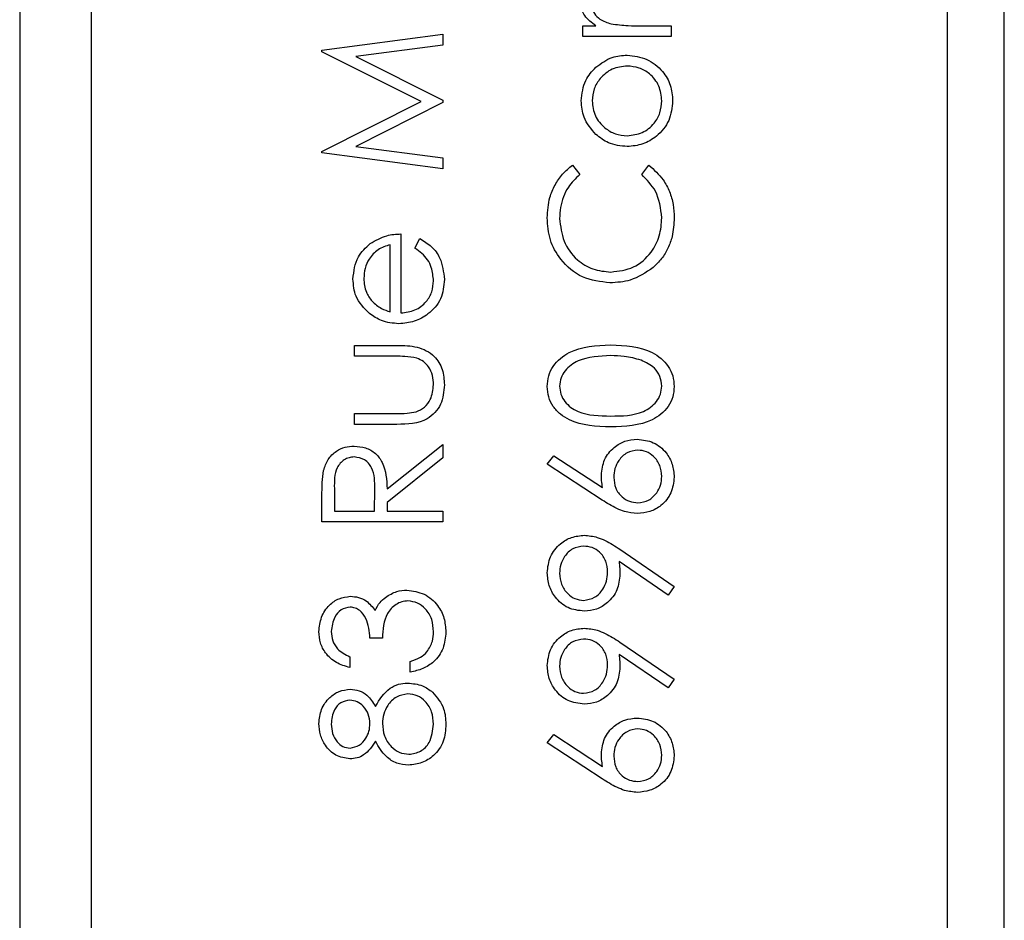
# Model space of a CAD drawing. Header units: millimetres. Extents: x 451 to 2954, y 78 to 2277.
# Tile 13 of 21: x 2747.73 to 2754.63, y 1197.88 to 1204.19. Entities that reach past the tile are written whole.
import ezdxf

# ---------------------------------------------------------------- set-up
doc = ezdxf.new("R2010")
doc.units = ezdxf.units.MM

msp = doc.modelspace()

# ---------------------------------------------------------------- linework, layer by layer
at = {"color": 7, "linetype": 'Continuous', "lineweight": 25}
for p, q in [((2747.734, 1232.4844), (2747.734, 1171.4844)), ((2754.234, 1231.9844), (2754.234, 1171.9844)), ((2754.634, 1171.9844), (2754.634, 1231.9844)), ((2748.234, 1229.9844), (2748.234, 1173.9844)), ((2751.6803, 1204.147), (2751.7714, 1204.147)), ((2751.6803, 1204.071), (2751.6803, 1204.147)), ((2752.0911, 1204.147), (2752.299, 1204.147)), ((2752.299, 1204.147), (2752.299, 1204.071)), ((2749.8524, 1203.9758), (2750.699, 1204.0882)), ((2750.699, 1204.0882), (2750.699, 1204.0119)), ((2752.299, 1204.071), (2751.6803, 1204.071)), ((2750.699, 1204.0119), (2750.0898, 1203.9308)), ((2749.8524, 1203.9647), (2749.8524, 1203.9758)), ((2750.5471, 1203.616), (2749.8524, 1203.9647)), ((2750.0898, 1203.9308), (2750.699, 1203.6252)), ((2749.8524, 1203.2665), (2750.5471, 1203.616)), ((2750.699, 1203.6081), (2750.0885, 1203.3013)), ((2750.699, 1203.6252), (2750.699, 1203.6081)), ((2750.0885, 1203.3013), (2750.699, 1203.2204)), ((2749.8524, 1203.2556), (2749.8524, 1203.2665)), ((2750.699, 1203.1439), (2749.8524, 1203.2556)), ((2750.699, 1203.2204), (2750.699, 1203.1439)), ((2751.6077, 1203.1701), (2751.6586, 1203.1036)), ((2752.0928, 1203.1036), (2752.1432, 1203.1701)), ((2750.406, 1202.688), (2750.406, 1202.1344)), ((2750.33, 1202.1423), (2750.33, 1202.612)), ((2750.5037, 1202.5879), (2750.5391, 1202.6554)), ((2750.0803, 1201.9064), (2750.3815, 1201.9064)), ((2750.0803, 1201.8304), (2750.0803, 1201.9064)), ((2750.3673, 1201.8304), (2750.0803, 1201.8304)), ((2750.0803, 1201.4288), (2750.3673, 1201.4288)), ((2750.0803, 1201.3528), (2750.0803, 1201.4288)), ((2750.3759, 1201.3528), (2750.0803, 1201.3528)), ((2750.3083, 1200.9007), (2750.699, 1201.2117)), ((2750.699, 1201.2117), (2750.699, 1201.1178)), ((2750.699, 1201.1178), (2750.3083, 1200.8067)), ((2751.4307, 1201.0751), (2751.4766, 1201.1336)), ((2751.4766, 1201.1336), (2751.8187, 1200.9099)), ((2751.817, 1200.8224), (2751.4307, 1201.0751)), ((2749.9392, 1200.9037), (2749.9392, 1200.745)), ((2750.2214, 1200.745), (2750.2226, 1200.9)), ((2749.8524, 1200.669), (2749.8524, 1200.8384)), ((2749.9392, 1200.745), (2750.2214, 1200.745)), ((2750.3083, 1200.8067), (2750.3083, 1200.745)), ((2750.3083, 1200.745), (2750.699, 1200.745)), ((2750.699, 1200.745), (2750.699, 1200.669)), ((2750.699, 1200.669), (2749.8524, 1200.669)), ((2751.9395, 1200.4783), (2752.3208, 1200.2176)), ((2752.2785, 1200.1569), (2751.9344, 1200.3923)), ((2752.3208, 1200.2176), (2752.2785, 1200.1569)), ((2750.2757, 1199.8549), (2750.1889, 1199.8549)), ((2751.9395, 1199.827), (2752.3208, 1199.5663)), ((2750.0478, 1199.7246), (2750.0478, 1199.6486)), ((2752.2785, 1199.5056), (2751.9344, 1199.741)), ((2750.4711, 1199.6161), (2750.4711, 1199.6921)), ((2752.3208, 1199.5663), (2752.2785, 1199.5056)), ((2751.4307, 1199.1213), (2751.4766, 1199.1798)), ((2751.4766, 1199.1798), (2751.8187, 1198.9561)), ((2751.817, 1198.8686), (2751.4307, 1199.1213))]:
    msp.add_line(p, q, dxfattribs=at)
for points, knots in [([(2751.7714, 1204.147), (2751.7423, 1204.1683), (2751.7018, 1204.1979), (2751.6732, 1204.2561), (2751.6707, 1204.284), (2751.6695, 1204.298)], [0, 0, 0, 0, 0.558788, 0.779481, 1, 1, 1, 1]), ([(2751.7455, 1204.2835), (2751.7493, 1204.2657), (2751.7572, 1204.2297), (2751.807, 1204.1837), (2751.8515, 1204.1693), (2751.8788, 1204.1606)], [0, 0, 0, 0, 0.278336, 0.558768, 1, 1, 1, 1]), ([(2751.8788, 1204.1606), (2751.9182, 1204.1556), (2751.9888, 1204.1466), (2752.0598, 1204.1469), (2752.0911, 1204.147)], [0, 0, 0, 0, 0.559636, 1, 1, 1, 1]), ([(2751.7714, 1203.856), (2751.8083, 1203.8833), (2751.8742, 1203.9322), (2751.9555, 1203.9382), (2751.9914, 1203.9408)], [0, 0, 0, 0, 0.5592165, 1, 1, 1, 1]), ([(2751.9914, 1203.9408), (2752.0384, 1203.935), (2752.1326, 1203.9233), (2752.2382, 1203.838), (2752.3014, 1203.7322), (2752.3071, 1203.658), (2752.3099, 1203.6209)], [0, 0, 0, 0, 0.279521, 0.559381, 0.779507, 1, 1, 1, 1]), ([(2751.6695, 1203.6209), (2751.6747, 1203.6711), (2751.6841, 1203.7609), (2751.7447, 1203.8269), (2751.7714, 1203.856)], [0, 0, 0, 0, 0.559182, 1, 1, 1, 1]), ([(2751.9919, 1203.8648), (2751.9557, 1203.8606), (2751.8833, 1203.8523), (2751.8036, 1203.7854), (2751.7533, 1203.7058), (2751.7481, 1203.649), (2751.7455, 1203.6206)], [0, 0, 0, 0, 0.279586, 0.559398, 0.779653, 1, 1, 1, 1]), ([(2752.2339, 1203.6206), (2752.2298, 1203.6564), (2752.2217, 1203.7281), (2752.1571, 1203.8092), (2752.0763, 1203.8566), (2752.02, 1203.862), (2751.9919, 1203.8648)], [0, 0, 0, 0, 0.279745, 0.559113, 0.779606, 1, 1, 1, 1]), ([(2751.7719, 1203.3852), (2751.7388, 1203.4234), (2751.6794, 1203.4918), (2751.6725, 1203.5814), (2751.6695, 1203.6209)], [0, 0, 0, 0, 0.55888, 1, 1, 1, 1]), ([(2751.7455, 1203.6206), (2751.7499, 1203.5844), (2751.7587, 1203.5121), (2751.8263, 1203.4329), (2751.9066, 1203.3837), (2751.9635, 1203.3788), (2751.9919, 1203.3763)], [0, 0, 0, 0, 0.279484, 0.559256, 0.779547, 1, 1, 1, 1]), ([(2752.3099, 1203.6209), (2752.3051, 1203.5735), (2752.2955, 1203.4787), (2752.2077, 1203.3744), (2752.1027, 1203.3106), (2752.0285, 1203.3038), (2751.9914, 1203.3003)], [0, 0, 0, 0, 0.279776, 0.559179, 0.779592, 1, 1, 1, 1]), ([(2751.9919, 1203.3763), (2752.0277, 1203.3809), (2752.0992, 1203.3899), (2752.1803, 1203.4545), (2752.2263, 1203.5361), (2752.2314, 1203.5924), (2752.2339, 1203.6206)], [0, 0, 0, 0, 0.2796181, 0.5591672, 0.7795123, 1, 1, 1, 1]), ([(2751.9914, 1203.3003), (2751.9458, 1203.3048), (2751.8643, 1203.3128), (2751.8002, 1203.363), (2751.7719, 1203.3852)], [0, 0, 0, 0, 0.559285, 1, 1, 1, 1]), ([(2751.4307, 1202.8007), (2751.4339, 1202.8491), (2751.4393, 1202.9289), (2751.4831, 1203.0315), (2751.5353, 1203.1102), (2751.5836, 1203.1501), (2751.6077, 1203.1701)], [0, 0, 0, 0, 0.33969, 0.55984, 0.77993, 1, 1, 1, 1]), ([(2752.1432, 1203.1701), (2752.1793, 1203.1378), (2752.2388, 1203.0846), (2752.2898, 1202.9854), (2752.3166, 1202.8953), (2752.3194, 1202.8329), (2752.3208, 1202.8017)], [0, 0, 0, 0, 0.339341, 0.559515, 0.77972, 1, 1, 1, 1]), ([(2751.6586, 1203.1036), (2751.6298, 1203.076), (2751.5823, 1203.0304), (2751.5421, 1202.9477), (2751.5209, 1202.8731), (2751.5186, 1202.8217), (2751.5175, 1202.7959)], [0, 0, 0, 0, 0.339327, 0.559466, 0.779727, 1, 1, 1, 1]), ([(2752.2339, 1202.8012), (2752.2259, 1202.8667), (2752.2116, 1202.9838), (2752.1292, 1203.0669), (2752.0928, 1203.1036)], [0, 0, 0, 0, 0.558772, 1, 1, 1, 1]), ([(2751.8708, 1202.3451), (2751.8044, 1202.3529), (2751.6717, 1202.3683), (2751.5263, 1202.4936), (2751.4422, 1202.6444), (2751.4345, 1202.7486), (2751.4307, 1202.8007)], [0, 0, 0, 0, 0.279512, 0.55908, 0.779374, 1, 1, 1, 1]), ([(2751.5175, 1202.7959), (2751.5237, 1202.7419), (2751.5361, 1202.6338), (2751.6279, 1202.5077), (2751.7488, 1202.4327), (2751.834, 1202.425), (2751.8766, 1202.4211)], [0, 0, 0, 0, 0.279856, 0.559519, 0.779686, 1, 1, 1, 1]), ([(2751.8766, 1202.4211), (2751.9313, 1202.4276), (2752.0409, 1202.4405), (2752.1589, 1202.5466), (2752.2249, 1202.6724), (2752.2309, 1202.7582), (2752.2339, 1202.8012)], [0, 0, 0, 0, 0.279434, 0.558921, 0.779283, 1, 1, 1, 1]), ([(2752.3208, 1202.8017), (2752.3183, 1202.7572), (2752.3142, 1202.6838), (2752.2794, 1202.5872), (2752.235, 1202.5124), (2752.1935, 1202.4725), (2752.1727, 1202.4525)], [0, 0, 0, 0, 0.339838, 0.559927, 0.779959, 1, 1, 1, 1]), ([(2750.1912, 1202.6206), (2750.2285, 1202.6427), (2750.2951, 1202.6821), (2750.372, 1202.6862), (2750.406, 1202.688)], [0, 0, 0, 0, 0.558897, 1, 1, 1, 1]), ([(2750.0695, 1202.3715), (2750.0758, 1202.4265), (2750.0872, 1202.5249), (2750.1594, 1202.5913), (2750.1912, 1202.6206)], [0, 0, 0, 0, 0.558919, 1, 1, 1, 1]), ([(2750.33, 1202.612), (2750.3007, 1202.6027), (2750.2422, 1202.5841), (2750.1833, 1202.5192), (2750.1511, 1202.4471), (2750.1473, 1202.3993), (2750.1455, 1202.3754)], [0, 0, 0, 0, 0.280138, 0.559194, 0.779598, 1, 1, 1, 1]), ([(2750.5391, 1202.6554), (2750.5671, 1202.6381), (2750.6231, 1202.6036), (2750.6949, 1202.5063), (2750.7042, 1202.4214), (2750.7099, 1202.3696)], [0, 0, 0, 0, 0.280919, 0.561407, 1, 1, 1, 1]), ([(2750.6339, 1202.3601), (2750.6309, 1202.3913), (2750.6259, 1202.4427), (2750.5947, 1202.5082), (2750.5536, 1202.5535), (2750.5203, 1202.5764), (2750.5037, 1202.5879)], [0, 0, 0, 0, 0.339465, 0.559626, 0.779498, 1, 1, 1, 1]), ([(2752.1727, 1202.4525), (2752.1214, 1202.4175), (2752.0297, 1202.3548), (2751.9194, 1202.3481), (2751.8708, 1202.3451)], [0, 0, 0, 0, 0.5590286, 1, 1, 1, 1]), ([(2750.1848, 1202.1296), (2750.1474, 1202.1676), (2750.0805, 1202.2356), (2750.0728, 1202.3299), (2750.0695, 1202.3715)], [0, 0, 0, 0, 0.558577, 1, 1, 1, 1]), ([(2750.1455, 1202.3754), (2750.1483, 1202.3426), (2750.1534, 1202.2839), (2750.1882, 1202.2367), (2750.2035, 1202.216)], [0, 0, 0, 0, 0.559458, 1, 1, 1, 1]), ([(2750.7099, 1202.3696), (2750.7057, 1202.3225), (2750.6972, 1202.2286), (2750.6069, 1202.1274), (2750.5012, 1202.0685), (2750.428, 1202.0618), (2750.3914, 1202.0584)], [0, 0, 0, 0, 0.279885, 0.558859, 0.779462, 1, 1, 1, 1]), ([(2750.406, 1202.1344), (2750.4395, 1202.1383), (2750.5065, 1202.146), (2750.5823, 1202.2059), (2750.6274, 1202.281), (2750.6318, 1202.3337), (2750.6339, 1202.3601)], [0, 0, 0, 0, 0.2799631, 0.5593589, 0.7795256, 1, 1, 1, 1]), ([(2750.2035, 1202.216), (2750.2244, 1202.1975), (2750.2618, 1202.1644), (2750.3091, 1202.1491), (2750.33, 1202.1423)], [0, 0, 0, 0, 0.558795, 1, 1, 1, 1]), ([(2750.3914, 1202.0584), (2750.3494, 1202.0622), (2750.2742, 1202.0689), (2750.2122, 1202.111), (2750.1848, 1202.1296)], [0, 0, 0, 0, 0.559427, 1, 1, 1, 1]), ([(2750.3815, 1201.9064), (2750.4278, 1201.9057), (2750.5197, 1201.9044), (2750.6404, 1201.8448), (2750.703, 1201.7389), (2750.7076, 1201.6665), (2750.7099, 1201.6301)], [0, 0, 0, 0, 0.281501, 0.559646, 0.779298, 1, 1, 1, 1]), ([(2751.4307, 1201.6187), (2751.4327, 1201.6436), (2751.4367, 1201.6935), (2751.4808, 1201.7843), (2751.6221, 1201.8988), (2751.7744, 1201.9061), (2751.876, 1201.9109)], [0, 0, 0, 0, 0.1256, 0.251197, 0.500581, 1, 1, 1, 1]), ([(2751.876, 1201.9109), (2751.9777, 1201.9062), (2752.13, 1201.8991), (2752.2704, 1201.784), (2752.3147, 1201.6934), (2752.3187, 1201.6436), (2752.3208, 1201.6187)], [0, 0, 0, 0, 0.499407, 0.748743, 0.874372, 1, 1, 1, 1]), ([(2750.5181, 1201.8179), (2750.4901, 1201.8225), (2750.4402, 1201.8308), (2750.3896, 1201.8306), (2750.3673, 1201.8304)], [0, 0, 0, 0, 0.559371, 1, 1, 1, 1]), ([(2750.6339, 1201.6308), (2750.6326, 1201.6528), (2750.6301, 1201.6968), (2750.6035, 1201.7532), (2750.5652, 1201.7959), (2750.5338, 1201.8106), (2750.5181, 1201.8179)], [0, 0, 0, 0, 0.2802697, 0.5600069, 0.7800741, 1, 1, 1, 1]), ([(2751.8757, 1201.835), (2751.7971, 1201.8318), (2751.6793, 1201.8271), (2751.563, 1201.7479), (2751.5236, 1201.6794), (2751.5195, 1201.6406), (2751.5175, 1201.6213)], [0, 0, 0, 0, 0.500072, 0.749021, 0.874598, 1, 1, 1, 1]), ([(2752.0886, 1201.8029), (2752.0495, 1201.8137), (2751.9798, 1201.833), (2751.9075, 1201.8344), (2751.8757, 1201.835)], [0, 0, 0, 0, 0.559599, 1, 1, 1, 1]), ([(2752.2339, 1201.6213), (2752.231, 1201.6444), (2752.2252, 1201.6907), (2752.1769, 1201.7621), (2752.122, 1201.7875), (2752.0886, 1201.8029)], [0, 0, 0, 0, 0.280257, 0.560781, 1, 1, 1, 1]), ([(2750.7099, 1201.6301), (2750.7062, 1201.583), (2750.6987, 1201.4892), (2750.575, 1201.3576), (2750.4515, 1201.3547), (2750.3759, 1201.3528)], [0, 0, 0, 0, 0.28097, 0.559785, 1, 1, 1, 1]), ([(2750.512, 1201.4409), (2750.5327, 1201.4502), (2750.5742, 1201.4689), (2750.6237, 1201.537), (2750.63, 1201.5953), (2750.6339, 1201.6308)], [0, 0, 0, 0, 0.280117, 0.560544, 1, 1, 1, 1]), ([(2751.876, 1201.3356), (2751.775, 1201.3389), (2751.6484, 1201.343), (2751.5212, 1201.4219), (2751.4707, 1201.4769), (2751.4367, 1201.5445), (2751.4327, 1201.594), (2751.4307, 1201.6187)], [0, 0, 0, 0, 0.498702, 0.624177, 0.749467, 0.874745, 1, 1, 1, 1]), ([(2751.5175, 1201.6213), (2751.5194, 1201.6019), (2751.5233, 1201.563), (2751.5531, 1201.5115), (2751.5947, 1201.4704), (2751.6978, 1201.4144), (2751.7967, 1201.4129), (2751.8757, 1201.4116)], [0, 0, 0, 0, 0.125139, 0.250418, 0.375519, 0.500847, 1, 1, 1, 1]), ([(2751.8757, 1201.4116), (2751.9549, 1201.4123), (2752.0734, 1201.4132), (2752.1889, 1201.4945), (2752.2277, 1201.5632), (2752.2318, 1201.6019), (2752.2339, 1201.6213)], [0, 0, 0, 0, 0.500291, 0.749086, 0.874606, 1, 1, 1, 1]), ([(2752.3208, 1201.6187), (2752.3187, 1201.594), (2752.3147, 1201.5446), (2752.2704, 1201.4547), (2752.1281, 1201.3435), (2751.9769, 1201.3388), (2751.876, 1201.3356)], [0, 0, 0, 0, 0.125551, 0.25109, 0.50025, 1, 1, 1, 1]), ([(2750.3673, 1201.4288), (2750.3945, 1201.4287), (2750.4431, 1201.4286), (2750.4909, 1201.4371), (2750.512, 1201.4409)], [0, 0, 0, 0, 0.560377, 1, 1, 1, 1]), ([(2751.8106, 1200.9976), (2751.8148, 1201.0347), (2751.8233, 1201.1089), (2751.8912, 1201.1915), (2751.974, 1201.2415), (2752.0323, 1201.2464), (2752.0614, 1201.2488)], [0, 0, 0, 0, 0.279638, 0.559326, 0.779527, 1, 1, 1, 1]), ([(2752.0614, 1201.2488), (2752.1002, 1201.2444), (2752.1777, 1201.2357), (2752.2635, 1201.1634), (2752.3122, 1201.0753), (2752.3179, 1201.0146), (2752.3208, 1200.9842)], [0, 0, 0, 0, 0.279631, 0.55896, 0.779478, 1, 1, 1, 1]), ([(2749.8639, 1201.0302), (2749.8727, 1201.0568), (2749.8903, 1201.1099), (2749.9474, 1201.1658), (2750.0131, 1201.1967), (2750.0569, 1201.1995), (2750.0788, 1201.2009)], [0, 0, 0, 0, 0.279797, 0.5595, 0.779626, 1, 1, 1, 1]), ([(2750.0788, 1201.2009), (2750.1056, 1201.1987), (2750.1591, 1201.1942), (2750.2302, 1201.1524), (2750.3014, 1201.0569), (2750.3054, 1200.9651), (2750.3083, 1200.9007)], [0, 0, 0, 0, 0.18712, 0.373979, 0.560911, 1, 1, 1, 1]), ([(2752.066, 1201.1728), (2752.0395, 1201.1689), (2751.9863, 1201.1611), (2751.9328, 1201.1055), (2751.9018, 1201.0443), (2751.8989, 1201.0026), (2751.8974, 1200.9817)], [0, 0, 0, 0, 0.278754, 0.558605, 0.779147, 1, 1, 1, 1]), ([(2752.2339, 1200.9883), (2752.2313, 1201.0143), (2752.2261, 1201.0663), (2752.1827, 1201.1266), (2752.1273, 1201.1664), (2752.0864, 1201.1707), (2752.066, 1201.1728)], [0, 0, 0, 0, 0.280018, 0.559853, 0.779987, 1, 1, 1, 1]), ([(2750.0786, 1201.1249), (2750.0662, 1201.124), (2750.0414, 1201.1221), (2750.0076, 1201.1053), (2749.979, 1201.0815), (2749.9376, 1201.0187), (2749.9385, 1200.9548), (2749.9392, 1200.9037)], [0, 0, 0, 0, 0.125307, 0.250617, 0.375954, 0.501281, 1, 1, 1, 1]), ([(2750.2226, 1200.9), (2750.2225, 1200.952), (2750.2223, 1201.0171), (2750.1809, 1201.0813), (2750.142, 1201.1149), (2750.1039, 1201.1209), (2750.0786, 1201.1249)], [0, 0, 0, 0, 0.499827, 0.625498, 0.751208, 1, 1, 1, 1]), ([(2749.8524, 1200.8384), (2749.8523, 1200.8744), (2749.8521, 1200.9386), (2749.8603, 1201.0023), (2749.8639, 1201.0302)], [0, 0, 0, 0, 0.5602397, 1, 1, 1, 1]), ([(2751.8187, 1200.9099), (2751.8162, 1200.9262), (2751.8116, 1200.9553), (2751.8109, 1200.9847), (2751.8106, 1200.9976)], [0, 0, 0, 0, 0.55991, 1, 1, 1, 1]), ([(2751.8974, 1200.9817), (2751.8996, 1200.9559), (2751.904, 1200.9044), (2751.9486, 1200.8452), (2752.0054, 1200.8093), (2752.0458, 1200.8056), (2752.066, 1200.8038)], [0, 0, 0, 0, 0.280127, 0.559515, 0.779719, 1, 1, 1, 1]), ([(2752.3208, 1200.9842), (2752.3162, 1200.9463), (2752.3071, 1200.8706), (2752.2383, 1200.7851), (2752.1521, 1200.7366), (2752.0927, 1200.7307), (2752.063, 1200.7278)], [0, 0, 0, 0, 0.27967, 0.559085, 0.779558, 1, 1, 1, 1]), ([(2752.066, 1200.8038), (2752.092, 1200.8074), (2752.1441, 1200.8147), (2752.1978, 1200.8675), (2752.2293, 1200.927), (2752.2324, 1200.9679), (2752.2339, 1200.9883)], [0, 0, 0, 0, 0.279059, 0.55882, 0.779303, 1, 1, 1, 1]), ([(2752.063, 1200.7278), (2752.0327, 1200.7308), (2751.9828, 1200.7357), (2751.9182, 1200.7626), (2751.8665, 1200.7905), (2751.8335, 1200.8118), (2751.817, 1200.8224)], [0, 0, 0, 0, 0.339374, 0.559486, 0.779731, 1, 1, 1, 1]), ([(2751.4307, 1200.3134), (2751.4352, 1200.3519), (2751.4442, 1200.4289), (2751.5133, 1200.5161), (2751.6003, 1200.5667), (2751.6606, 1200.5728), (2751.6908, 1200.5758)], [0, 0, 0, 0, 0.27973, 0.559163, 0.779612, 1, 1, 1, 1]), ([(2751.6908, 1200.5758), (2751.7215, 1200.5727), (2751.7721, 1200.5676), (2751.8374, 1200.5399), (2751.8897, 1200.5113), (2751.9229, 1200.4893), (2751.9395, 1200.4783)], [0, 0, 0, 0, 0.339295, 0.559425, 0.779695, 1, 1, 1, 1]), ([(2751.6858, 1200.4998), (2751.6593, 1200.4959), (2751.6064, 1200.488), (2751.5529, 1200.4329), (2751.5219, 1200.3719), (2751.519, 1200.3303), (2751.5175, 1200.3095)], [0, 0, 0, 0, 0.278722, 0.558569, 0.779171, 1, 1, 1, 1]), ([(2751.854, 1200.3173), (2751.8519, 1200.3435), (2751.8477, 1200.3956), (2751.8042, 1200.4566), (2751.7471, 1200.494), (2751.7062, 1200.4979), (2751.6858, 1200.4998)], [0, 0, 0, 0, 0.280319, 0.55953, 0.779753, 1, 1, 1, 1]), ([(2751.9344, 1200.3923), (2751.9364, 1200.3757), (2751.9399, 1200.3462), (2751.9406, 1200.3164), (2751.9408, 1200.3033)], [0, 0, 0, 0, 0.5599442, 1, 1, 1, 1]), ([(2751.69, 1200.0439), (2751.6509, 1200.0486), (2751.5727, 1200.0578), (2751.4877, 1200.1326), (2751.4392, 1200.2216), (2751.4335, 1200.2828), (2751.4307, 1200.3134)], [0, 0, 0, 0, 0.279538, 0.558851, 0.779452, 1, 1, 1, 1]), ([(2751.5175, 1200.3095), (2751.5201, 1200.2831), (2751.5252, 1200.2304), (2751.5679, 1200.1683), (2751.6235, 1200.1267), (2751.665, 1200.1222), (2751.6858, 1200.1199)], [0, 0, 0, 0, 0.280092, 0.560011, 0.780131, 1, 1, 1, 1]), ([(2751.6858, 1200.1199), (2751.7127, 1200.1242), (2751.7667, 1200.1328), (2751.8197, 1200.1908), (2751.8496, 1200.2537), (2751.8525, 1200.2961), (2751.854, 1200.3173)], [0, 0, 0, 0, 0.278472, 0.558424, 0.779098, 1, 1, 1, 1]), ([(2751.9408, 1200.3033), (2751.9368, 1200.2656), (2751.9287, 1200.1902), (2751.8619, 1200.1048), (2751.7789, 1200.0518), (2751.7196, 1200.0466), (2751.69, 1200.0439)], [0, 0, 0, 0, 0.279814, 0.559489, 0.779635, 1, 1, 1, 1]), ([(2750.2971, 1200.1408), (2750.323, 1200.1571), (2750.3693, 1200.1861), (2750.4236, 1200.1898), (2750.4475, 1200.1914)], [0, 0, 0, 0, 0.5594191, 1, 1, 1, 1]), ([(2750.4475, 1200.1914), (2750.4891, 1200.1853), (2750.5722, 1200.1732), (2750.6635, 1200.0937), (2750.7132, 1199.9968), (2750.7182, 1199.9313), (2750.7208, 1199.8985)], [0, 0, 0, 0, 0.279304, 0.558838, 0.779277, 1, 1, 1, 1]), ([(2749.8307, 1199.9007), (2749.8343, 1199.935), (2749.8417, 1200.0035), (2749.8961, 1200.0855), (2749.9699, 1200.1376), (2750.0238, 1200.1445), (2750.0506, 1200.148)], [0, 0, 0, 0, 0.280085, 0.559868, 0.780099, 1, 1, 1, 1]), ([(2750.0506, 1200.148), (2750.0702, 1200.1466), (2750.1093, 1200.1438), (2750.1743, 1200.1133), (2750.2057, 1200.0734), (2750.2248, 1200.0491)], [0, 0, 0, 0, 0.280508, 0.560792, 1, 1, 1, 1]), ([(2750.2248, 1200.0491), (2750.2351, 1200.0688), (2750.2535, 1200.104), (2750.2838, 1200.1296), (2750.2971, 1200.1408)], [0, 0, 0, 0, 0.5597945, 1, 1, 1, 1]), ([(2750.0503, 1200.072), (2750.0281, 1200.0677), (2749.9836, 1200.0591), (2749.9288, 1199.9943), (2749.9218, 1199.9368), (2749.9175, 1199.9017)], [0, 0, 0, 0, 0.278859, 0.560074, 1, 1, 1, 1]), ([(2750.1889, 1199.8549), (2750.1844, 1199.9027), (2750.1778, 1199.9745), (2750.1281, 1200.0446), (2750.086, 1200.0686), (2750.0622, 1200.0708), (2750.0503, 1200.072)], [0, 0, 0, 0, 0.499418, 0.749016, 0.874544, 1, 1, 1, 1]), ([(2750.4548, 1200.1154), (2750.44, 1200.1142), (2750.4105, 1200.1117), (2750.3571, 1200.0853), (2750.2842, 1200.0066), (2750.2791, 1199.9156), (2750.2757, 1199.8549)], [0, 0, 0, 0, 0.125587, 0.251191, 0.500605, 1, 1, 1, 1]), ([(2750.6339, 1199.8998), (2750.632, 1199.9292), (2750.628, 1199.9878), (2750.5841, 1200.0587), (2750.5238, 1200.1069), (2750.4778, 1200.1126), (2750.4548, 1200.1154)], [0, 0, 0, 0, 0.280599, 0.560151, 0.780303, 1, 1, 1, 1]), ([(2751.4307, 1199.6622), (2751.4352, 1199.7006), (2751.4442, 1199.7776), (2751.5133, 1199.8648), (2751.6003, 1199.9154), (2751.6606, 1199.9215), (2751.6908, 1199.9245)], [0, 0, 0, 0, 0.27973, 0.559163, 0.779612, 1, 1, 1, 1]), ([(2751.6908, 1199.9245), (2751.7215, 1199.9214), (2751.7721, 1199.9163), (2751.8374, 1199.8886), (2751.8897, 1199.86), (2751.9229, 1199.838), (2751.9395, 1199.827)], [0, 0, 0, 0, 0.339295, 0.559425, 0.779695, 1, 1, 1, 1]), ([(2750.0478, 1199.6486), (2750.0152, 1199.6584), (2749.9502, 1199.6779), (2749.8782, 1199.7426), (2749.8369, 1199.8209), (2749.8327, 1199.8741), (2749.8307, 1199.9007)], [0, 0, 0, 0, 0.280288, 0.55968, 0.779747, 1, 1, 1, 1]), ([(2749.9175, 1199.9017), (2749.9193, 1199.8797), (2749.9227, 1199.8357), (2749.9651, 1199.7657), (2750.0164, 1199.7402), (2750.0478, 1199.7246)], [0, 0, 0, 0, 0.280636, 0.5603644, 1, 1, 1, 1]), ([(2750.7208, 1199.8985), (2750.7173, 1199.8596), (2750.7106, 1199.782), (2750.6456, 1199.6904), (2750.56, 1199.6372), (2750.5008, 1199.6231), (2750.4711, 1199.6161)], [0, 0, 0, 0, 0.2798859, 0.5589785, 0.7792629, 1, 1, 1, 1]), ([(2750.5881, 1199.7584), (2750.6033, 1199.7827), (2750.6306, 1199.8263), (2750.6329, 1199.8773), (2750.6339, 1199.8998)], [0, 0, 0, 0, 0.558748, 1, 1, 1, 1]), ([(2751.6858, 1199.8486), (2751.6593, 1199.8446), (2751.6064, 1199.8367), (2751.5529, 1199.7816), (2751.5219, 1199.7206), (2751.519, 1199.6791), (2751.5175, 1199.6583)], [0, 0, 0, 0, 0.278722, 0.558569, 0.779171, 1, 1, 1, 1]), ([(2751.854, 1199.6661), (2751.8519, 1199.6922), (2751.8477, 1199.7443), (2751.8042, 1199.8053), (2751.7471, 1199.8427), (2751.7062, 1199.8466), (2751.6858, 1199.8486)], [0, 0, 0, 0, 0.280319, 0.55953, 0.779753, 1, 1, 1, 1]), ([(2750.4711, 1199.6921), (2750.4957, 1199.6998), (2750.5396, 1199.7136), (2750.5733, 1199.7447), (2750.5881, 1199.7584)], [0, 0, 0, 0, 0.560694, 1, 1, 1, 1]), ([(2751.9344, 1199.741), (2751.9364, 1199.7245), (2751.9399, 1199.6949), (2751.9406, 1199.6651), (2751.9408, 1199.652)], [0, 0, 0, 0, 0.5599442, 1, 1, 1, 1]), ([(2751.69, 1199.3927), (2751.6509, 1199.3973), (2751.5727, 1199.4065), (2751.4877, 1199.4813), (2751.4392, 1199.5703), (2751.4335, 1199.6316), (2751.4307, 1199.6622)], [0, 0, 0, 0, 0.279538, 0.558851, 0.779452, 1, 1, 1, 1]), ([(2751.5175, 1199.6583), (2751.5201, 1199.6319), (2751.5252, 1199.5791), (2751.5679, 1199.517), (2751.6235, 1199.4754), (2751.665, 1199.4709), (2751.6858, 1199.4686)], [0, 0, 0, 0, 0.2800921, 0.5600105, 0.7801305, 1, 1, 1, 1]), ([(2751.6858, 1199.4686), (2751.7127, 1199.4729), (2751.7667, 1199.4815), (2751.8197, 1199.5396), (2751.8496, 1199.6024), (2751.8525, 1199.6448), (2751.854, 1199.6661)], [0, 0, 0, 0, 0.278472, 0.558424, 0.779098, 1, 1, 1, 1]), ([(2751.9408, 1199.652), (2751.9368, 1199.6143), (2751.9287, 1199.5389), (2751.8619, 1199.4535), (2751.7789, 1199.4005), (2751.7196, 1199.3953), (2751.69, 1199.3927)], [0, 0, 0, 0, 0.279814, 0.559489, 0.779635, 1, 1, 1, 1]), ([(2749.8307, 1199.2564), (2749.8344, 1199.2901), (2749.8418, 1199.3576), (2749.8977, 1199.4368), (2749.9708, 1199.487), (2750.0238, 1199.4934), (2750.0503, 1199.4967)], [0, 0, 0, 0, 0.279929, 0.559623, 0.779946, 1, 1, 1, 1]), ([(2750.0503, 1199.4967), (2750.0714, 1199.4948), (2750.1136, 1199.491), (2750.1804, 1199.4508), (2750.2095, 1199.4046), (2750.2274, 1199.3764)], [0, 0, 0, 0, 0.280159, 0.560243, 1, 1, 1, 1]), ([(2750.2274, 1199.3764), (2750.2565, 1199.4244), (2750.297, 1199.4914), (2750.3876, 1199.5352), (2750.4308, 1199.5385), (2750.4524, 1199.5401)], [0, 0, 0, 0, 0.558271, 0.779089, 1, 1, 1, 1]), ([(2750.4524, 1199.5401), (2750.4885, 1199.5367), (2750.5529, 1199.5306), (2750.6049, 1199.4927), (2750.6278, 1199.476)], [0, 0, 0, 0, 0.559346, 1, 1, 1, 1]), ([(2750.454, 1199.4641), (2750.4259, 1199.4591), (2750.3694, 1199.4492), (2750.3136, 1199.3891), (2750.2804, 1199.3238), (2750.2773, 1199.2793), (2750.2757, 1199.257)], [0, 0, 0, 0, 0.278303, 0.558509, 0.779146, 1, 1, 1, 1]), ([(2750.6339, 1199.2521), (2750.6319, 1199.2813), (2750.6279, 1199.3395), (2750.5835, 1199.4097), (2750.5224, 1199.4559), (2750.4768, 1199.4614), (2750.454, 1199.4641)], [0, 0, 0, 0, 0.280602, 0.559962, 0.78018, 1, 1, 1, 1]), ([(2750.6278, 1199.476), (2750.6588, 1199.4395), (2750.7144, 1199.374), (2750.7188, 1199.2889), (2750.7208, 1199.2513)], [0, 0, 0, 0, 0.557758, 1, 1, 1, 1]), ([(2750.0474, 1199.4207), (2750.0257, 1199.4162), (2749.982, 1199.4071), (2749.9258, 1199.3447), (2749.9206, 1199.2872), (2749.9175, 1199.2521)], [0, 0, 0, 0, 0.278971, 0.559919, 1, 1, 1, 1]), ([(2750.1889, 1199.2552), (2750.1865, 1199.2776), (2750.1817, 1199.3225), (2750.1474, 1199.3769), (2750.1001, 1199.4124), (2750.0649, 1199.418), (2750.0474, 1199.4207)], [0, 0, 0, 0, 0.280237, 0.560145, 0.780435, 1, 1, 1, 1]), ([(2751.8106, 1199.0438), (2751.8148, 1199.0809), (2751.8233, 1199.1551), (2751.8912, 1199.2376), (2751.974, 1199.2876), (2752.0323, 1199.2925), (2752.0614, 1199.295)], [0, 0, 0, 0, 0.279638, 0.559326, 0.779527, 1, 1, 1, 1]), ([(2752.0614, 1199.295), (2752.1002, 1199.2906), (2752.1777, 1199.2818), (2752.2635, 1199.2096), (2752.3122, 1199.1214), (2752.3179, 1199.0607), (2752.3208, 1199.0304)], [0, 0, 0, 0, 0.279631, 0.55896, 0.779478, 1, 1, 1, 1]), ([(2750.0479, 1199.0082), (2750.014, 1199.0142), (2749.9461, 1199.0262), (2749.8758, 1199.0961), (2749.8371, 1199.1758), (2749.8328, 1199.2295), (2749.8307, 1199.2564)], [0, 0, 0, 0, 0.278806, 0.558457, 0.77916, 1, 1, 1, 1]), ([(2749.9175, 1199.2521), (2749.919, 1199.2299), (2749.922, 1199.1854), (2749.9532, 1199.1309), (2749.9967, 1199.0914), (2750.0317, 1199.0866), (2750.0491, 1199.0842)], [0, 0, 0, 0, 0.280651, 0.560566, 0.78062, 1, 1, 1, 1]), ([(2750.0491, 1199.0842), (2750.0715, 1199.0889), (2750.1166, 1199.0985), (2750.1592, 1199.1487), (2750.185, 1199.2015), (2750.1876, 1199.2373), (2750.1889, 1199.2552)], [0, 0, 0, 0, 0.277721, 0.558224, 0.779072, 1, 1, 1, 1]), ([(2750.2757, 1199.257), (2750.2782, 1199.2273), (2750.2833, 1199.1678), (2750.3307, 1199.0977), (2750.392, 1199.0494), (2750.4386, 1199.0436), (2750.4619, 1199.0408)], [0, 0, 0, 0, 0.280283, 0.560138, 0.780298, 1, 1, 1, 1]), ([(2750.7208, 1199.2513), (2750.7182, 1199.2103), (2750.7131, 1199.1286), (2750.6444, 1199.0332), (2750.555, 1198.9757), (2750.4912, 1198.9684), (2750.4594, 1198.9648)], [0, 0, 0, 0, 0.2805448, 0.5592692, 0.7798157, 1, 1, 1, 1]), ([(2750.4619, 1199.0408), (2750.4902, 1199.0456), (2750.5467, 1199.0551), (2750.6213, 1199.1334), (2750.6291, 1199.2071), (2750.6339, 1199.2521)], [0, 0, 0, 0, 0.279833, 0.560198, 1, 1, 1, 1]), ([(2752.066, 1199.219), (2752.0395, 1199.2151), (2751.9863, 1199.2072), (2751.9328, 1199.1517), (2751.9018, 1199.0904), (2751.8989, 1199.0487), (2751.8974, 1199.0278)], [0, 0, 0, 0, 0.278754, 0.558605, 0.779147, 1, 1, 1, 1]), ([(2752.2339, 1199.0345), (2752.2313, 1199.0605), (2752.2261, 1199.1124), (2752.1827, 1199.1728), (2752.1273, 1199.2126), (2752.0864, 1199.2168), (2752.066, 1199.219)], [0, 0, 0, 0, 0.280018, 0.559853, 0.779987, 1, 1, 1, 1]), ([(2750.2274, 1199.1319), (2750.2033, 1199.0955), (2750.1696, 1199.0448), (2750.0984, 1199.0125), (2750.0647, 1199.0097), (2750.0479, 1199.0082)], [0, 0, 0, 0, 0.5577522, 0.7789324, 1, 1, 1, 1]), ([(2750.4594, 1198.9648), (2750.4311, 1198.9676), (2750.3745, 1198.9732), (2750.2868, 1199.03), (2750.2499, 1199.0932), (2750.2274, 1199.1319)], [0, 0, 0, 0, 0.279987, 0.559901, 1, 1, 1, 1]), ([(2751.8187, 1198.9561), (2751.8162, 1198.9724), (2751.8116, 1199.0014), (2751.8109, 1199.0308), (2751.8106, 1199.0438)], [0, 0, 0, 0, 0.55991, 1, 1, 1, 1]), ([(2751.8974, 1199.0278), (2751.8996, 1199.002), (2751.904, 1198.9505), (2751.9486, 1198.8914), (2752.0054, 1198.8555), (2752.0458, 1198.8518), (2752.066, 1198.8499)], [0, 0, 0, 0, 0.280127, 0.559515, 0.779719, 1, 1, 1, 1]), ([(2752.3208, 1199.0304), (2752.3162, 1198.9925), (2752.3071, 1198.9168), (2752.2383, 1198.8313), (2752.1521, 1198.7828), (2752.0927, 1198.7769), (2752.063, 1198.7739)], [0, 0, 0, 0, 0.27967, 0.559085, 0.779558, 1, 1, 1, 1]), ([(2752.066, 1198.8499), (2752.092, 1198.8536), (2752.1441, 1198.8608), (2752.1978, 1198.9137), (2752.2293, 1198.9732), (2752.2324, 1199.014), (2752.2339, 1199.0345)], [0, 0, 0, 0, 0.279059, 0.55882, 0.779303, 1, 1, 1, 1]), ([(2752.063, 1198.7739), (2752.0327, 1198.7769), (2751.9828, 1198.7819), (2751.9182, 1198.8088), (2751.8665, 1198.8367), (2751.8335, 1198.8579), (2751.817, 1198.8686)], [0, 0, 0, 0, 0.339374, 0.559486, 0.779731, 1, 1, 1, 1])]:
    msp.add_open_spline(points, degree=3, knots=knots, dxfattribs=at)

doc.saveas('drawing.dxf')
